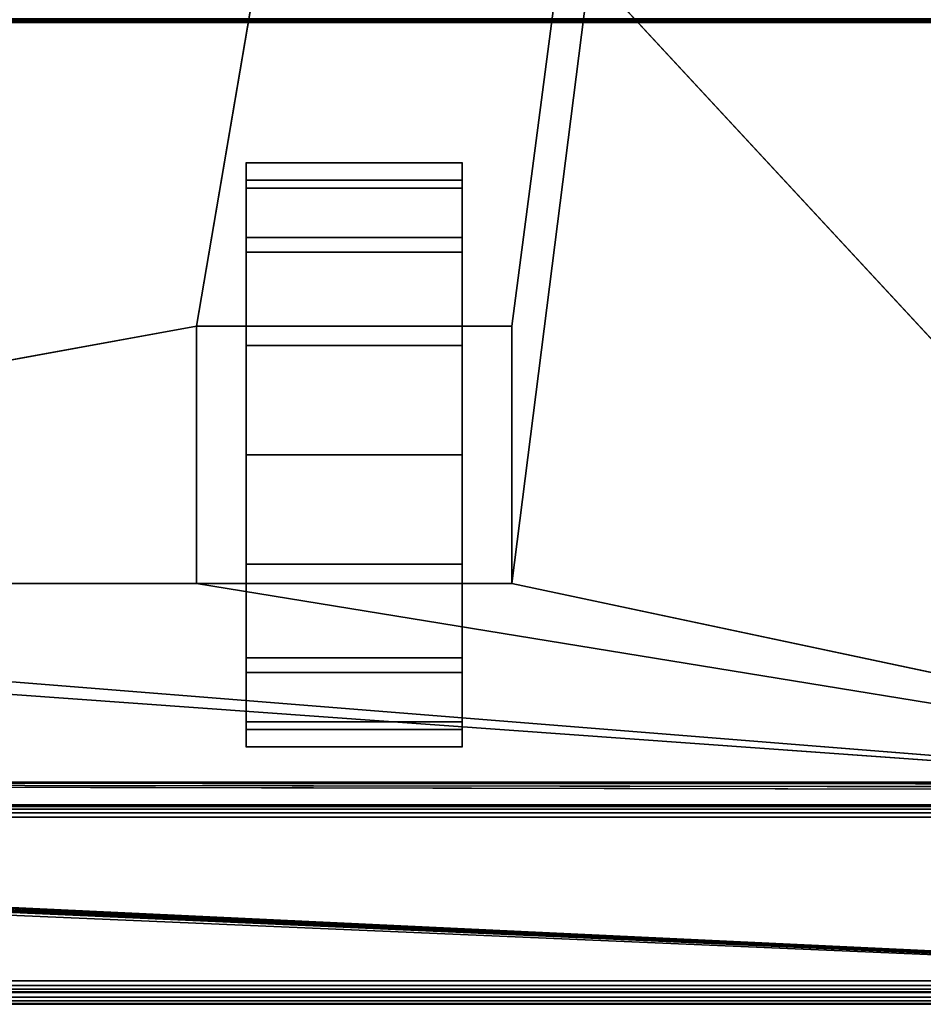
# Model space of a CAD drawing. Header units: millimetres. Extents: x -10 to 414, y -927 to 10.
# Tile 27 of 40: x 245 to 323, y -900 to -816. Entities that reach past the tile are written whole.
import ezdxf

# ---------------------------------------------------------------- set-up
doc = ezdxf.new("R2010")
doc.units = ezdxf.units.MM
doc.header["$MEASUREMENT"] = 0
for name, color, linetype, lineweight in [('0 Misc', 7, 'Continuous', 35), ('10 Raster Images', 7, 'Continuous', 35), ('5 Hatches', 7, 'Continuous', 35)]:
    doc.layers.add(name, color=color, linetype=linetype, lineweight=lineweight)

msp = doc.modelspace()

# ---------------------------------------------------------------- linework, layer by layer
at = {"layer": '0 Misc', "color": 160, "linetype": 'Continuous', "lineweight": 25}
for p, q in [((260.5, -842, 70), (377, -159, 70)), ((287.5, -842, 70), (377, -159, 70)), ((287.5, -864, 70), (377, -159, 70)), ((25.7, -522, 93), (360.3, -882.9, 93)), ((383, -816, 13), (17, -816, 13)), ((17, -816, 33.5), (383, -816, 33.5)), ((264.75, -832.775, 10.305), (264.75, -829.224, 32.725)), ((264.75, -829.224, 17.275), (264.75, -829.224, 32.725)), ((283.25, -832.775, 39.695), (283.25, -829.224, 17.275)), ((283.25, -829.224, 32.725), (283.25, -829.224, 17.275)), ((264.75, -838.305, 4.775), (264.75, -832.775, 39.695)), ((264.75, -832.775, 10.305), (264.75, -832.775, 39.695)), ((283.25, -838.305, 45.225), (283.25, -832.775, 10.305)), ((283.25, -832.775, 39.695), (283.25, -832.775, 10.305)), ((264.75, -842, 25), (264.75, -838.305, 45.225)), ((264.75, -838.305, 4.775), (264.75, -842, 25)), ((264.75, -838.305, 4.775), (264.75, -838.305, 45.225)), ((283.25, -842, 25), (283.25, -838.305, 4.775)), ((283.25, -842, 47.45), (283.25, -838.305, 4.775)), ((283.25, -838.305, 45.225), (283.25, -838.305, 4.775)), ((139.5, -864, 70), (260.5, -842, 70)), ((260.5, -842, 70), (260.5, -864, 70)), ((287.5, -842, 70), (260.5, -842, 70)), ((260.5, -842, 25), (260.5, -842, 70)), ((260.5, -842, 25), (264.75, -842, 25)), ((260.5, -864, 25), (260.5, -842, 25)), ((264.75, -842, 25), (260.5, -842, 70)), ((264.75, -842, 47.45), (260.5, -842, 70)), ((283.25, -842, 47.45), (260.5, -842, 70)), ((283.25, -842, 47.45), (264.75, -842, 47.45)), ((264.75, -842, 47.45), (264.75, -842, 25)), ((264.75, -842, 25), (264.75, -864, 25)), ((264.75, -860.725, 1.224), (264.75, -842, 25)), ((264.75, -853), (264.75, -842, 25)), ((264.75, -845.275, 1.224), (264.75, -842, 25)), ((283.25, -842, 25), (283.25, -842, 47.45)), ((283.25, -864, 25), (283.25, -842, 25)), ((283.25, -842, 25), (287.5, -842, 25)), ((283.25, -842, 25), (283.25, -860.725, 1.224)), ((283.25, -842, 25), (283.25, -853)), ((283.25, -842, 25), (283.25, -845.275, 1.224)), ((287.5, -842, 25), (283.25, -842, 47.45)), ((287.5, -842, 70), (283.25, -842, 47.45)), ((287.5, -864, 70), (287.5, -842, 70)), ((287.5, -842, 70), (287.5, -842, 25)), ((287.5, -842, 25), (287.5, -864, 25)), ((264.75, -860.725, 1.224), (264.75, -864, 25)), ((283.25, -867.695, 45.225), (283.25, -860.725, 1.224)), ((283.25, -864, 25), (283.25, -860.725, 1.224)), ((377, -883, 70), (112.5, -864, 70)), ((377, -883, 70), (139.5, -864, 70)), ((260.5, -864, 70), (139.5, -864, 70)), ((260.5, -864, 70), (287.5, -864, 70)), ((260.5, -864, 70), (260.5, -864, 25)), ((260.5, -864, 25), (264.75, -864, 25)), ((377, -883, 70), (260.5, -864, 70)), ((260.5, -864, 25), (264.75, -864, 47.45)), ((260.5, -864, 70), (264.75, -864, 47.45)), ((264.75, -864, 47.45), (283.25, -864, 47.45)), ((264.75, -864, 25), (264.75, -864, 47.45)), ((264.75, -867.695, 4.775), (264.75, -864, 47.45)), ((264.75, -867.695, 4.775), (264.75, -864, 25)), ((264.75, -864, 47.45), (287.5, -864, 70)), ((283.25, -864, 47.45), (283.25, -864, 25)), ((283.25, -864, 25), (287.5, -864, 25)), ((283.25, -864, 25), (283.25, -867.695, 45.225)), ((283.25, -864, 25), (287.5, -864, 70)), ((283.25, -864, 47.45), (287.5, -864, 70)), ((287.5, -864, 25), (287.5, -864, 70)), ((377, -883, 70), (287.5, -864, 70)), ((264.75, -873.225, 10.305), (264.75, -867.695, 45.225)), ((264.75, -867.695, 4.775), (264.75, -867.695, 45.225)), ((283.25, -873.225, 39.695), (283.25, -867.695, 4.775)), ((283.25, -867.695, 45.225), (283.25, -867.695, 4.775)), ((264.75, -876.776, 17.275), (264.75, -873.225, 39.695)), ((264.75, -873.225, 10.305), (264.75, -873.225, 39.695)), ((283.25, -876.776, 32.725), (283.25, -873.225, 10.305)), ((283.25, -873.225, 39.695), (283.25, -873.225, 10.305)), ((264.75, -876.776, 17.275), (264.75, -876.776, 32.725)), ((283.25, -876.776, 32.725), (283.25, -876.776, 17.275)), ((399, -899, 1173), (17, -881, 1173)), ((383.293, -881.707, 1173), (17, -881, 1173)), ((383.109, -881.454, 1173), (17, -881, 1173)), ((383.012, -881.156, 1173), (17, -881, 1173)), ((383, -881, 1173), (17, -881, 1173)), ((399, -899, 1173), (16.454, -881.891, 1173)), ((399, -899, 1173), (16.707, -881.707, 1173)), ((399, -899, 1173), (16.891, -881.454, 1173)), ((399, -899, 1173), (16.988, -881.156, 1173)), ((399, -899, 1173), (2, -882, 1173)), ((399, -899, 1173), (16, -882, 1173)), ((399, -899, 1173), (16.156, -881.988, 1173)), ((4, -883, 13.5), (396, -883, 13.5)), ((396, -883, 1169), (4, -883, 1169)), ((359.5, -883, 809), (4, -883, 1169)), ((360.3, -882.9, 93), (23, -883, 93)), ((23, -883, 70), (377, -883, 70)), ((377, -883, 93), (23, -883, 93)), ((396, -883, 13.5), (23, -883, 70)), ((359.5, -883, 428), (23, -883, 93)), ((40.5, -883, 786), (359.5, -883, 786)), ((40.5, -883, 428), (359.5, -883, 428)), ((359.5, -883, 809), (40.5, -883, 809)), ((359.5, -883, 451), (40.5, -883, 451)), ((359.5, -883, 451), (40.5, -883, 786)), ((396, -884, 12.5), (4, -884, 12.5)), ((4, -884, 1170), (396, -884, 1170)), ((4, -898, 12.5), (396, -898, 12.5)), ((396, -898, 1170), (4, -898, 1170)), ((1, -899, 1173), (399, -899, 1173)), ((399, -899, 1195), (1, -899, 1195)), ((396, -899, 13.5), (4, -899, 13.5)), ((4, -899, 1169), (396, -899, 1169)), ((4, -899, 13.5), (396, -899, 1169)), ((166.75, -899, 1157), (396, -899, 1169)), ((195, -899, 1054), (396, -899, 1169)), ((200, -899, 734), (396, -899, 1169)), ((201.359, -899, 733.785), (396, -899, 1169)), ((202.585, -899, 733.16), (396, -899, 1169)), ((202.585, -899, 1046.84), (396, -899, 1169)), ((203.558, -899, 732.187), (396, -899, 1169)), ((203.558, -899, 1047.813), (396, -899, 1169)), ((203.951, -899, 731.534), (396, -899, 1169)), ((203.951, -899, 1048.466), (396, -899, 1169)), ((204.283, -899, 730.779), (396, -899, 1169)), ((204.495, -899, 1049.81), (396, -899, 1169)), ((204.554, -899, 730), (396, -899, 1169)), ((205, -899, 1053), (396, -899, 1169)), ((205, -899, 1054), (396, -899, 1169)), ((233.25, -899, 1157), (396, -899, 1169)), ((235.722, -899, 1124.392), (396, -899, 1169)), ((235.722, -899, 1156.608), (396, -899, 1169)), ((237.952, -899, 1125.528), (396, -899, 1169)), ((237.952, -899, 1155.472), (396, -899, 1169)), ((239.722, -899, 1127.298), (396, -899, 1169)), ((239.722, -899, 1153.702), (396, -899, 1169)), ((240.858, -899, 1129.528), (396, -899, 1169)), ((240.858, -899, 1151.472), (396, -899, 1169)), ((241.25, -899, 1132), (396, -899, 1169)), ((241.25, -899, 1149), (396, -899, 1169)), ((1, -900, 1194), (399, -900, 1194)), ((399, -900, 1174), (1, -900, 1174))]:
    msp.add_line(p, q, dxfattribs=at).dxf.unprotected_set("ltscale", 0)
at = {"layer": '0 Misc', "color": 160, "linetype": 'Continuous', "lineweight": 25, "extrusion": (1, 0, 0)}
msp.add_arc((-853, 25, 264.75), 25, 116.10388, 63.89612, dxfattribs=at).dxf.unprotected_set("ltscale", 0)
at = {"layer": '0 Misc', "color": 160, "linetype": 'Continuous', "lineweight": 25, "extrusion": (-1, 0, 0)}
msp.add_arc((853, 25, -283.25), 25, 116.10388, 63.89612, dxfattribs=at).dxf.unprotected_set("ltscale", 0)
at = {"layer": '0 Misc', "color": 7, "lineweight": 25}
for points in [[(383, -17, 1173), (17, -881, 1173), (17, -17, 1173)], [(383, -881, 1173), (17, -881, 1173), (383, -17, 1173)], [(377, -159, 70), (23, -883, 70), (23, -159, 70)], [(23, -883, 70), (377, -159, 70), (112.5, -842, 70)], [(112.5, -842, 70), (377, -159, 70), (139.5, -842, 70)], [(139.5, -842, 70), (377, -159, 70), (139.5, -864, 70)], [(139.5, -864, 70), (377, -159, 70), (260.5, -842, 70)], [(260.5, -842, 70), (377, -159, 70), (287.5, -842, 70)], [(287.5, -842, 70), (377, -159, 70), (287.5, -864, 70)], [(377, -883, 70), (287.5, -864, 70), (377, -159, 70)], [(25.7, -522, 93), (23, -883, 93), (360.3, -882.9, 93)], [(25.7, -522, 93), (360.3, -882.9, 93), (360.3, -522, 93)], [(264.75, -829.224, 17.275), (264.75, -829.224, 32.725), (264.75, -828, 25)], [(283.25, -829.224, 32.725), (283.25, -829.224, 17.275), (283.25, -828, 25)], [(264.75, -832.775, 10.305), (264.75, -832.775, 39.695), (264.75, -829.224, 32.725)], [(264.75, -832.775, 10.305), (264.75, -829.224, 32.725), (264.75, -829.224, 17.275)], [(283.25, -832.775, 39.695), (283.25, -832.775, 10.305), (283.25, -829.224, 17.275)], [(283.25, -832.775, 39.695), (283.25, -829.224, 17.275), (283.25, -829.224, 32.725)], [(264.75, -838.305, 4.775), (264.75, -838.305, 45.225), (264.75, -832.775, 39.695)], [(264.75, -838.305, 4.775), (264.75, -832.775, 39.695), (264.75, -832.775, 10.305)], [(283.25, -838.305, 45.225), (283.25, -838.305, 4.775), (283.25, -832.775, 10.305)], [(283.25, -838.305, 45.225), (283.25, -832.775, 10.305), (283.25, -832.775, 39.695)], [(264.75, -838.305, 45.225), (264.75, -842, 25), (264.75, -842, 47.45)], [(264.75, -845.275, 1.224), (264.75, -842, 25), (264.75, -838.305, 4.775)], [(264.75, -838.305, 4.775), (264.75, -842, 25), (264.75, -838.305, 45.225)], [(283.25, -842, 25), (283.25, -845.275, 1.224), (283.25, -838.305, 4.775)], [(283.25, -842, 25), (283.25, -838.305, 4.775), (283.25, -842, 47.45)], [(283.25, -842, 47.45), (283.25, -838.305, 4.775), (283.25, -838.305, 45.225)], [(260.5, -864, 70), (139.5, -864, 70), (260.5, -842, 70)], [(260.5, -842, 70), (264.75, -842, 25), (260.5, -842, 25)], [(264.75, -842, 25), (260.5, -842, 70), (264.75, -842, 47.45)], [(264.75, -842, 47.45), (260.5, -842, 70), (283.25, -842, 47.45)], [(287.5, -842, 70), (283.25, -842, 47.45), (260.5, -842, 70)], [(264.75, -860.725, 1.224), (264.75, -864, 25), (264.75, -842, 25)], [(264.75, -860.725, 1.224), (264.75, -842, 25), (264.75, -853)], [(264.75, -853), (264.75, -842, 25), (264.75, -845.275, 1.224)], [(283.25, -864, 25), (283.25, -860.725, 1.224), (283.25, -842, 25)], [(283.25, -842, 25), (283.25, -860.725, 1.224), (283.25, -853)], [(283.25, -842, 25), (283.25, -853), (283.25, -845.275, 1.224)], [(283.25, -842, 47.45), (287.5, -842, 25), (283.25, -842, 25)], [(287.5, -842, 25), (283.25, -842, 47.45), (287.5, -842, 70)], [(264.75, -867.695, 4.775), (264.75, -864, 25), (264.75, -860.725, 1.224)], [(283.25, -867.695, 45.225), (283.25, -867.695, 4.775), (283.25, -860.725, 1.224)], [(283.25, -867.695, 45.225), (283.25, -860.725, 1.224), (283.25, -864, 25)], [(23, -883, 70), (112.5, -864, 70), (377, -883, 70)], [(377, -883, 70), (112.5, -864, 70), (139.5, -864, 70)], [(377, -883, 70), (139.5, -864, 70), (260.5, -864, 70)], [(377, -883, 70), (260.5, -864, 70), (287.5, -864, 70)], [(264.75, -864, 47.45), (260.5, -864, 25), (264.75, -864, 25)], [(260.5, -864, 25), (264.75, -864, 47.45), (260.5, -864, 70)], [(260.5, -864, 70), (264.75, -864, 47.45), (287.5, -864, 70)], [(264.75, -867.695, 4.775), (264.75, -867.695, 45.225), (264.75, -864, 47.45)], [(264.75, -867.695, 4.775), (264.75, -864, 47.45), (264.75, -864, 25)], [(283.25, -864, 47.45), (287.5, -864, 70), (264.75, -864, 47.45)], [(283.25, -864, 47.45), (283.25, -867.695, 45.225), (283.25, -864, 25)], [(287.5, -864, 70), (283.25, -864, 25), (287.5, -864, 25)], [(283.25, -864, 25), (287.5, -864, 70), (283.25, -864, 47.45)], [(264.75, -873.225, 10.305), (264.75, -873.225, 39.695), (264.75, -867.695, 45.225)], [(264.75, -873.225, 10.305), (264.75, -867.695, 45.225), (264.75, -867.695, 4.775)], [(283.25, -873.225, 39.695), (283.25, -873.225, 10.305), (283.25, -867.695, 4.775)], [(283.25, -873.225, 39.695), (283.25, -867.695, 4.775), (283.25, -867.695, 45.225)], [(264.75, -876.776, 17.275), (264.75, -876.776, 32.725), (264.75, -873.225, 39.695)], [(264.75, -876.776, 17.275), (264.75, -873.225, 39.695), (264.75, -873.225, 10.305)], [(283.25, -876.776, 32.725), (283.25, -876.776, 17.275), (283.25, -873.225, 10.305)], [(283.25, -876.776, 32.725), (283.25, -873.225, 10.305), (283.25, -873.225, 39.695)], [(264.75, -876.776, 32.725), (264.75, -876.776, 17.275), (264.75, -878, 25)], [(283.25, -876.776, 17.275), (283.25, -876.776, 32.725), (283.25, -878, 25)], [(399, -899, 1173), (16.988, -881.156, 1173), (17, -881, 1173)], [(399, -899, 1173), (17, -881, 1173), (383.293, -881.707, 1173)], [(383.293, -881.707, 1173), (17, -881, 1173), (383.109, -881.454, 1173)], [(383.109, -881.454, 1173), (17, -881, 1173), (383.012, -881.156, 1173)], [(383.012, -881.156, 1173), (17, -881, 1173), (383, -881, 1173)], [(399, -899, 1173), (16.156, -881.988, 1173), (16.454, -881.891, 1173)], [(399, -899, 1173), (16.454, -881.891, 1173), (16.707, -881.707, 1173)], [(399, -899, 1173), (16.707, -881.707, 1173), (16.891, -881.454, 1173)], [(399, -899, 1173), (16.891, -881.454, 1173), (16.988, -881.156, 1173)], [(1, -899, 1173), (2, -882, 1173), (399, -899, 1173)], [(399, -899, 1173), (2, -882, 1173), (16, -882, 1173)], [(399, -899, 1173), (16, -882, 1173), (16.156, -881.988, 1173)], [(4, -883, 13.5), (23, -883, 70), (396, -883, 13.5)], [(40.5, -883, 809), (4, -883, 1169), (359.5, -883, 809)], [(396, -883, 1169), (359.5, -883, 809), (4, -883, 1169)], [(360.3, -882.9, 93), (23, -883, 93), (377, -883, 93)], [(377, -883, 70), (396, -883, 13.5), (23, -883, 70)], [(359.5, -883, 428), (377, -883, 93), (23, -883, 93)], [(359.5, -883, 428), (23, -883, 93), (40.5, -883, 428)], [(40.5, -883, 451), (40.5, -883, 786), (359.5, -883, 451)], [(359.5, -883, 786), (359.5, -883, 451), (40.5, -883, 786)]]:
    msp.add_3dface(points, dxfattribs=at)
for points, invisible_edges in [([(359.5, -522, 786), (40.5, -883, 786), (40.5, -522, 786)], 1), ([(359.5, -522, 786), (359.5, -883, 786), (40.5, -883, 786)], 12), ([(359.5, -522, 428), (40.5, -883, 428), (40.5, -522, 428)], 1), ([(359.5, -522, 428), (359.5, -883, 428), (40.5, -883, 428)], 12), ([(40.5, -522, 809), (359.5, -883, 809), (359.5, -522, 809)], 1), ([(40.5, -522, 809), (40.5, -883, 809), (359.5, -883, 809)], 12), ([(40.5, -522, 451), (359.5, -883, 451), (359.5, -522, 451)], 1), ([(40.5, -522, 451), (40.5, -883, 451), (359.5, -883, 451)], 12), ([(383.169, -815.831, 12.444), (16.707, -815.707, 12.293), (383.293, -815.707, 12.293)], 2), ([(383.169, -815.831, 12.444), (16.831, -815.831, 12.444), (16.707, -815.707, 12.293)], 12), ([(383.076, -815.924, 12.617), (16.831, -815.831, 12.444), (383.169, -815.831, 12.444)], 2), ([(383.076, -815.924, 12.617), (16.924, -815.924, 12.617), (16.831, -815.831, 12.444)], 12), ([(383.019, -815.981, 12.805), (16.924, -815.924, 12.617), (383.076, -815.924, 12.617)], 2), ([(383.019, -815.981, 12.805), (16.981, -815.981, 12.805), (16.924, -815.924, 12.617)], 12), ([(383, -816, 13), (16.981, -815.981, 12.805), (383.019, -815.981, 12.805)], 2), ([(383, -816, 13), (17, -816, 13), (16.981, -815.981, 12.805)], 12), ([(17, -815.924, 33.883), (383, -815.707, 34.207), (17, -815.707, 34.207)], 1), ([(17, -815.924, 33.883), (383, -815.924, 33.883), (383, -815.707, 34.207)], 12), ([(17, -816, 33.5), (383, -815.924, 33.883), (17, -815.924, 33.883)], 1), ([(17, -816, 33.5), (383, -816, 33.5), (383, -815.924, 33.883)], 12), ([(17, -816, 33.5), (383, -816, 13), (383, -816, 33.5)], 1), ([(17, -816, 33.5), (17, -816, 13), (383, -816, 13)], 12), ([(283.25, -829.497, 33.52), (264.75, -828.016, 24.102), (264.75, -829.497, 33.52)], 1), ([(283.25, -829.497, 33.52), (283.25, -828.016, 24.102), (264.75, -828.016, 24.102)], 12), ([(283.25, -828.016, 24.102), (264.75, -830.169, 14.814), (264.75, -828.016, 24.102)], 1), ([(283.25, -828.016, 24.102), (283.25, -830.169, 14.814), (264.75, -830.169, 14.814)], 12), ([(283.25, -834.395, 41.699), (264.75, -829.497, 33.52), (264.75, -834.395, 41.699)], 1), ([(283.25, -834.395, 41.699), (283.25, -829.497, 33.52), (264.75, -829.497, 33.52)], 12), ([(283.25, -830.169, 14.814), (264.75, -835.643, 7.008), (264.75, -830.169, 14.814)], 1), ([(283.25, -830.169, 14.814), (283.25, -835.643, 7.008), (264.75, -835.643, 7.008)], 12), ([(283.25, -842, 47.45), (264.75, -834.395, 41.699), (264.75, -842, 47.45)], 1), ([(283.25, -842, 47.45), (283.25, -834.395, 41.699), (264.75, -834.395, 41.699)], 12), ([(283.25, -835.643, 7.008), (264.75, -843.641, 1.818), (264.75, -835.643, 7.008)], 1), ([(283.25, -835.643, 7.008), (283.25, -843.641, 1.818), (264.75, -843.641, 1.818)], 12), ([(260.5, -842, 70), (260.5, -864, 25), (260.5, -864, 70)], 1), ([(260.5, -842, 70), (260.5, -842, 25), (260.5, -864, 25)], 12), ([(264.75, -864, 25), (260.5, -842, 25), (264.75, -842, 25)], 1), ([(264.75, -864, 25), (260.5, -864, 25), (260.5, -842, 25)], 12), ([(283.25, -842, 25), (287.5, -864, 25), (283.25, -864, 25)], 1), ([(283.25, -842, 25), (287.5, -842, 25), (287.5, -864, 25)], 12), ([(287.5, -864, 70), (287.5, -842, 25), (287.5, -842, 70)], 1), ([(287.5, -864, 70), (287.5, -864, 25), (287.5, -842, 25)], 12), ([(264.75, -843.641, 1.818), (283.25, -853), (264.75, -853)], 1), ([(264.75, -843.641, 1.818), (283.25, -843.641, 1.818), (283.25, -853)], 12), ([(264.75, -853), (283.25, -862.359, 1.818), (264.75, -862.359, 1.818)], 1), ([(264.75, -853), (283.25, -853), (283.25, -862.359, 1.818)], 12), ([(283.25, -862.359, 1.818), (264.75, -870.357, 7.008), (264.75, -862.359, 1.818)], 1), ([(283.25, -862.359, 1.818), (283.25, -870.357, 7.008), (264.75, -870.357, 7.008)], 12), ([(283.25, -871.605, 41.699), (264.75, -864, 47.45), (264.75, -871.605, 41.699)], 1), ([(283.25, -871.605, 41.699), (283.25, -864, 47.45), (264.75, -864, 47.45)], 12), ([(283.25, -870.357, 7.008), (264.75, -875.831, 14.814), (264.75, -870.357, 7.008)], 1), ([(283.25, -870.357, 7.008), (283.25, -875.831, 14.814), (264.75, -875.831, 14.814)], 12), ([(283.25, -876.503, 33.52), (264.75, -871.605, 41.699), (264.75, -876.503, 33.52)], 1), ([(283.25, -876.503, 33.52), (283.25, -871.605, 41.699), (264.75, -871.605, 41.699)], 12), ([(283.25, -875.831, 14.814), (264.75, -877.984, 24.102), (264.75, -875.831, 14.814)], 1), ([(283.25, -875.831, 14.814), (283.25, -877.984, 24.102), (264.75, -877.984, 24.102)], 12), ([(264.75, -877.984, 24.102), (283.25, -876.503, 33.52), (264.75, -876.503, 33.52)], 1), ([(264.75, -877.984, 24.102), (283.25, -877.984, 24.102), (283.25, -876.503, 33.52)], 12), ([(396, -883, 1169), (4, -883.076, 1169.383), (396, -883.076, 1169.383)], 1), ([(396, -883, 1169), (4, -883, 1169), (4, -883.076, 1169.383)], 12), ([(4, -883, 13.5), (396, -883.076, 13.117), (4, -883.076, 13.117)], 1), ([(4, -883, 13.5), (396, -883, 13.5), (396, -883.076, 13.117)], 12), ([(4, -883.293, 1169.707), (396, -883.076, 1169.383), (4, -883.076, 1169.383)], 1), ([(4, -883.293, 1169.707), (396, -883.293, 1169.707), (396, -883.076, 1169.383)], 12), ([(396, -883.293, 12.793), (4, -883.076, 13.117), (396, -883.076, 13.117)], 1), ([(396, -883.293, 12.793), (4, -883.293, 12.793), (4, -883.076, 13.117)], 12), ([(4, -883.617, 1169.924), (396, -883.293, 1169.707), (4, -883.293, 1169.707)], 1), ([(4, -883.617, 1169.924), (396, -883.617, 1169.924), (396, -883.293, 1169.707)], 12), ([(396, -883.617, 12.576), (4, -883.293, 12.793), (396, -883.293, 12.793)], 1), ([(396, -883.617, 12.576), (4, -883.617, 12.576), (4, -883.293, 12.793)], 12), ([(4, -884, 1170), (396, -883.617, 1169.924), (4, -883.617, 1169.924)], 1), ([(4, -884, 1170), (396, -884, 1170), (396, -883.617, 1169.924)], 12), ([(396, -884, 12.5), (4, -883.617, 12.576), (396, -883.617, 12.576)], 1), ([(396, -884, 12.5), (4, -884, 12.5), (4, -883.617, 12.576)], 12), ([(1, -899, 1173), (399, -899.383, 1173.076), (1, -899.383, 1173.076)], 1), ([(1, -899, 1173), (399, -899, 1173), (399, -899.383, 1173.076)], 12), ([(399, -899, 1195), (1, -899.383, 1194.924), (399, -899.383, 1194.924)], 1), ([(399, -899, 1195), (1, -899, 1195), (1, -899.383, 1194.924)], 12), ([(399, -899.707, 1173.293), (1, -899.383, 1173.076), (399, -899.383, 1173.076)], 1), ([(399, -899.707, 1173.293), (1, -899.707, 1173.293), (1, -899.383, 1173.076)], 12), ([(399, -899.383, 1194.924), (1, -899.707, 1194.707), (399, -899.707, 1194.707)], 1), ([(399, -899.383, 1194.924), (1, -899.383, 1194.924), (1, -899.707, 1194.707)], 12), ([(399, -899.924, 1173.617), (1, -899.707, 1173.293), (399, -899.707, 1173.293)], 1), ([(399, -899.924, 1173.617), (1, -899.924, 1173.617), (1, -899.707, 1173.293)], 12), ([(399, -899.707, 1194.707), (1, -899.924, 1194.383), (399, -899.924, 1194.383)], 1), ([(399, -899.707, 1194.707), (1, -899.707, 1194.707), (1, -899.924, 1194.383)], 12), ([(399, -900, 1174), (1, -899.924, 1173.617), (399, -899.924, 1173.617)], 1), ([(399, -900, 1174), (1, -900, 1174), (1, -899.924, 1173.617)], 12), ([(1, -900, 1194), (399, -899.924, 1194.383), (1, -899.924, 1194.383)], 1), ([(1, -900, 1194), (399, -900, 1194), (399, -899.924, 1194.383)], 12), ([(1, -900, 1194), (399, -900, 1174), (399, -900, 1194)], 1), ([(1, -900, 1194), (1, -900, 1174), (399, -900, 1174)], 12)]:
    msp.add_3dface(points, dxfattribs=dict(at, invisible_edges=invisible_edges))
at = {"layer": '0 Misc', "color": 5, "lineweight": 25}
for points, invisible_edges in [([(4, -898, 12.5), (396, -884, 12.5), (396, -898, 12.5)], 1), ([(4, -898, 12.5), (4, -884, 12.5), (396, -884, 12.5)], 12), ([(396, -898, 1170), (4, -884, 1170), (4, -898, 1170)], 1), ([(396, -898, 1170), (396, -884, 1170), (4, -884, 1170)], 12), ([(396, -898, 1170), (4, -898.383, 1169.924), (396, -898.383, 1169.924)], 1), ([(396, -898, 1170), (4, -898, 1170), (4, -898.383, 1169.924)], 12), ([(4, -898, 12.5), (396, -898.383, 12.576), (4, -898.383, 12.576)], 1), ([(4, -898, 12.5), (396, -898, 12.5), (396, -898.383, 12.576)], 12), ([(4, -898.707, 1169.707), (396, -898.383, 1169.924), (4, -898.383, 1169.924)], 1), ([(4, -898.707, 1169.707), (396, -898.707, 1169.707), (396, -898.383, 1169.924)], 12), ([(396, -898.707, 12.793), (4, -898.383, 12.576), (396, -898.383, 12.576)], 1), ([(396, -898.707, 12.793), (4, -898.707, 12.793), (4, -898.383, 12.576)], 12), ([(4, -898.924, 1169.383), (396, -898.707, 1169.707), (4, -898.707, 1169.707)], 1), ([(4, -898.924, 1169.383), (396, -898.924, 1169.383), (396, -898.707, 1169.707)], 12), ([(396, -898.924, 13.117), (4, -898.707, 12.793), (396, -898.707, 12.793)], 1), ([(396, -898.924, 13.117), (4, -898.924, 13.117), (4, -898.707, 12.793)], 12), ([(4, -899, 1169), (396, -898.924, 1169.383), (4, -898.924, 1169.383)], 1), ([(4, -899, 1169), (396, -899, 1169), (396, -898.924, 1169.383)], 12), ([(396, -899, 13.5), (4, -898.924, 13.117), (396, -898.924, 13.117)], 1), ([(396, -899, 13.5), (4, -899, 13.5), (4, -898.924, 13.117)], 12)]:
    msp.add_3dface(points, dxfattribs=dict(at, invisible_edges=invisible_edges))
for points in [[(396, -899, 1169), (4, -899, 13.5), (396, -899, 13.5)], [(4, -899, 13.5), (396, -899, 1169), (204.554, -899, 730)], [(4, -899, 1169), (166.75, -899, 1157), (396, -899, 1169)], [(233.25, -899, 1157), (396, -899, 1169), (166.75, -899, 1157)], [(205, -899, 1054), (396, -899, 1169), (195, -899, 1054)], [(195, -899, 1054), (396, -899, 1169), (235.722, -899, 1124.392)], [(201.359, -899, 733.785), (396, -899, 1169), (200, -899, 734)], [(200, -899, 734), (396, -899, 1169), (202.585, -899, 1046.84)], [(202.585, -899, 733.16), (396, -899, 1169), (201.359, -899, 733.785)], [(203.558, -899, 732.187), (396, -899, 1169), (202.585, -899, 733.16)], [(202.585, -899, 1046.84), (396, -899, 1169), (203.558, -899, 1047.813)], [(203.951, -899, 731.534), (396, -899, 1169), (203.558, -899, 732.187)], [(203.558, -899, 1047.813), (396, -899, 1169), (203.951, -899, 1048.466)], [(204.283, -899, 730.779), (396, -899, 1169), (203.951, -899, 731.534)], [(203.951, -899, 1048.466), (396, -899, 1169), (204.495, -899, 1049.81)], [(204.554, -899, 730), (396, -899, 1169), (204.283, -899, 730.779)], [(204.495, -899, 1049.81), (396, -899, 1169), (205, -899, 1053)], [(205, -899, 1053), (396, -899, 1169), (205, -899, 1054)], [(235.722, -899, 1156.608), (396, -899, 1169), (233.25, -899, 1157)], [(235.722, -899, 1124.392), (396, -899, 1169), (237.952, -899, 1125.528)], [(237.952, -899, 1155.472), (396, -899, 1169), (235.722, -899, 1156.608)], [(237.952, -899, 1125.528), (396, -899, 1169), (239.722, -899, 1127.298)], [(239.722, -899, 1153.702), (396, -899, 1169), (237.952, -899, 1155.472)], [(239.722, -899, 1127.298), (396, -899, 1169), (240.858, -899, 1129.528)], [(240.858, -899, 1151.472), (396, -899, 1169), (239.722, -899, 1153.702)], [(240.858, -899, 1129.528), (396, -899, 1169), (241.25, -899, 1132)], [(241.25, -899, 1149), (396, -899, 1169), (240.858, -899, 1151.472)], [(241.25, -899, 1132), (396, -899, 1169), (241.25, -899, 1149)]]:
    msp.add_3dface(points, dxfattribs=at)
at = {"layer": '10 Raster Images', "color": 160, "linetype": 'Continuous', "lineweight": 25}
for p, q in [((264.75, -829.224, 17.275), (264.75, -828, 25)), ((264.75, -828, 25), (264.75, -829.224, 32.725)), ((283.25, -829.224, 32.725), (283.25, -828, 25)), ((283.25, -828, 25), (283.25, -829.224, 17.275)), ((264.75, -829.224, 32.725), (264.75, -832.775, 39.695)), ((264.75, -832.775, 10.305), (264.75, -829.224, 17.275)), ((283.25, -829.224, 17.275), (283.25, -832.775, 10.305)), ((283.25, -832.775, 39.695), (283.25, -829.224, 32.725)), ((264.75, -832.775, 39.695), (264.75, -838.305, 45.225)), ((264.75, -838.305, 4.775), (264.75, -832.775, 10.305)), ((283.25, -832.775, 10.305), (283.25, -838.305, 4.775)), ((283.25, -838.305, 45.225), (283.25, -832.775, 39.695)), ((264.75, -838.305, 45.225), (264.75, -842, 47.45)), ((264.75, -845.275, 1.224), (264.75, -838.305, 4.775)), ((283.25, -838.305, 4.775), (283.25, -845.275, 1.224)), ((283.25, -842, 47.45), (283.25, -838.305, 45.225)), ((260.5, -842, 70), (287.5, -842, 70)), ((260.5, -864, 70), (260.5, -842, 70)), ((260.5, -842, 70), (260.5, -842, 25)), ((260.5, -842, 25), (264.75, -842, 25)), ((287.5, -842, 70), (260.5, -842, 70)), ((264.75, -842, 47.45), (264.75, -842, 25)), ((264.75, -842, 25), (264.75, -864, 25)), ((264.75, -842, 25), (264.75, -842, 47.45)), ((264.75, -842, 47.45), (283.25, -842, 47.45)), ((283.25, -864, 25), (283.25, -842, 25)), ((283.25, -842, 25), (283.25, -842, 47.45)), ((283.25, -842, 47.45), (283.25, -842, 25)), ((283.25, -842, 25), (287.5, -842, 25)), ((287.5, -842, 70), (287.5, -864, 70)), ((287.5, -842, 25), (287.5, -842, 70)), ((264.75, -853), (264.75, -845.275, 1.224)), ((283.25, -845.275, 1.224), (283.25, -853)), ((264.75, -860.725, 1.224), (264.75, -853)), ((283.25, -853), (283.25, -860.725, 1.224)), ((264.75, -867.695, 4.775), (264.75, -860.725, 1.224)), ((283.25, -860.725, 1.224), (283.25, -867.695, 4.775)), ((287.5, -864, 70), (260.5, -864, 70)), ((264.75, -864, 25), (260.5, -864, 25)), ((260.5, -864, 25), (260.5, -864, 70)), ((260.5, -864, 70), (287.5, -864, 70)), ((264.75, -864, 47.45), (264.75, -867.695, 45.225)), ((264.75, -864, 25), (264.75, -864, 47.45)), ((283.25, -864, 47.45), (264.75, -864, 47.45)), ((264.75, -864, 47.45), (264.75, -864, 25)), ((283.25, -864, 47.45), (283.25, -864, 25)), ((283.25, -867.695, 45.225), (283.25, -864, 47.45)), ((287.5, -864, 25), (283.25, -864, 25)), ((283.25, -864, 25), (283.25, -864, 47.45)), ((287.5, -864, 70), (287.5, -864, 25)), ((264.75, -867.695, 45.225), (264.75, -873.225, 39.695)), ((264.75, -873.225, 10.305), (264.75, -867.695, 4.775)), ((283.25, -867.695, 4.775), (283.25, -873.225, 10.305)), ((283.25, -873.225, 39.695), (283.25, -867.695, 45.225)), ((264.75, -873.225, 39.695), (264.75, -876.776, 32.725)), ((264.75, -876.776, 17.275), (264.75, -873.225, 10.305)), ((283.25, -873.225, 10.305), (283.25, -876.776, 17.275)), ((283.25, -876.776, 32.725), (283.25, -873.225, 39.695)), ((264.75, -876.776, 32.725), (264.75, -878, 25)), ((264.75, -878, 25), (264.75, -876.776, 17.275)), ((283.25, -876.776, 17.275), (283.25, -878, 25)), ((283.25, -878, 25), (283.25, -876.776, 32.725)), ((4, -883, 13.5), (396, -883, 13.5)), ((396, -883, 1169), (4, -883, 1169)), ((23, -883, 70), (377, -883, 70)), ((377, -883, 93), (23, -883, 93)), ((377, -883, 70), (23, -883, 70)), ((23, -883, 93), (377, -883, 93)), ((40.5, -883, 451), (359.5, -883, 451)), ((40.5, -883, 809), (359.5, -883, 809)), ((359.5, -883, 428), (40.5, -883, 428)), ((359.5, -883, 786), (40.5, -883, 786)), ((1, -899, 1173), (399, -899, 1173)), ((396, -899, 13.5), (4, -899, 13.5)), ((4, -899, 1169), (396, -899, 1169))]:
    msp.add_line(p, q, dxfattribs=at).dxf.unprotected_set("ltscale", 0)
at = {"layer": '5 Hatches', "color": 7, "lineweight": 25}
for points, invisible_edges in [([(399, -899, 1195), (1, -1, 1195), (1, -899, 1195)], 1), ([(399, -899, 1195), (399, -1, 1195), (1, -1, 1195)], 12)]:
    msp.add_3dface(points, dxfattribs=dict(at, invisible_edges=invisible_edges))

doc.saveas('drawing.dxf')
